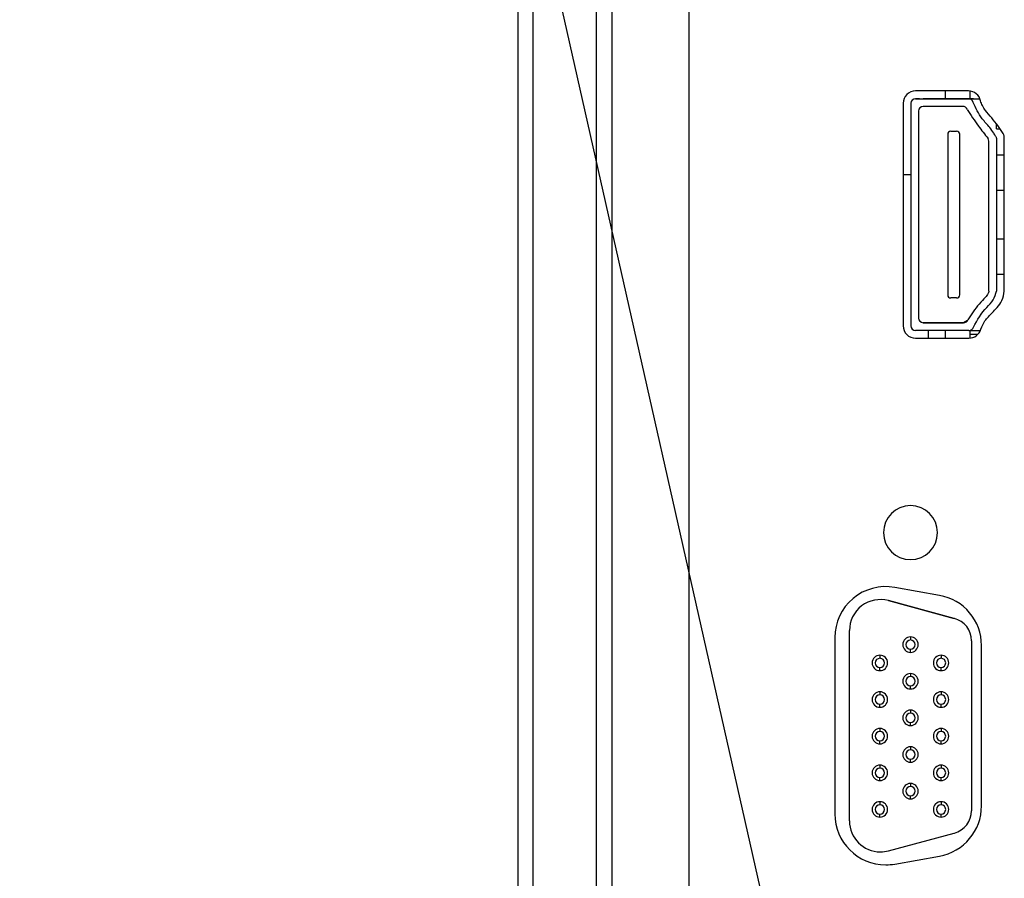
# Model space of a CAD drawing. Header units: millimetres. Extents: x 0 to 1118, y 0 to 864.
# Tile 7 of 256: x 71 to 87, y 311 to 325. Entities that reach past the tile are written whole.
import ezdxf

# ---------------------------------------------------------------- set-up
doc = ezdxf.new("R2010")
doc.units = ezdxf.units.MM
doc.dimstyles.new('SLDDIMSTYLE2', dxfattribs={"dimtxt": 0.18, "dimasz": 0.762, "dimexe": 0, "dimexo": 0.0625, "dimgap": 0, "dimtad": 0, "dimtih": 1, "dimtoh": 1, "dimdec": 0, "dimrnd": 1e-09, "dimzin": 0, "dimdsep": 46, "dimtxsty": 'Standard', "dimblk1": 'DOT', "dimblk2": 'DOT', "dimsah": 1, "dimcen": 0.09, "dimadec": 0, "dimazin": 0, "dimtfac": 0.762, "dimtdec": 0, "dimtofl": 0, "dimtmove": 0, "dimatfit": 3, "dimldrblk": 'DOT', "dimfxl": 1, "dimfrac": 2, "dimtolj": 1, "dimtzin": 0, "dimarcsym": 0})

# ---------------------------------------------------------------- blocks, each defined once
blk = doc.blocks.new('_Dot')
at = {"color": 0, "linetype": 'ByBlock', "lineweight": -2}
blk.add_line((-0.5, 0), (-1, 0), dxfattribs=at)
at = {"color": 0, "linetype": 'ByBlock', "const_width": 0.5}
blk.add_lwpolyline([(-0.25, 0, 1), (0.25, 0, 1)], format="xyb", close=True, dxfattribs=at)

msp = doc.modelspace()

# ---------------------------------------------------------------- linework, layer by layer
at = {"color": 7, "linetype": 'Continuous', "lineweight": 25}
for p, q in [((78.8994, 425.6556), (78.8994, 286.5306)), ((80.1744, 292.2302), (80.1744, 380.0556)), ((80.4244, 292.2302), (80.4244, 380.0556)), ((81.6744, 292.4802), (81.6744, 379.8056)), ((86.1947, 323.7004), (85.3369, 323.7004)), ((85.8244, 323.5754), (85.8244, 323.7004)), ((86.2244, 323.5754), (86.2244, 323.6981)), ((85.3369, 323.5754), (85.3369, 323.5754)), ((85.3369, 323.5754), (86.1947, 323.5754)), ((85.3369, 323.5754), (85.3369, 323.5754)), ((85.3994, 323.5754), (86.0266, 323.5754)), ((85.5732, 323.5754), (85.4637, 323.5754)), ((85.4857, 323.5754), (85.5106, 323.5754)), ((85.5106, 323.5754), (85.5134, 323.5754)), ((85.5382, 323.5754), (85.6477, 323.5754)), ((85.8862, 323.5754), (86.105, 323.5754)), ((85.8862, 323.5754), (85.8862, 323.5754)), ((86.1782, 323.5754), (85.9602, 323.5754)), ((86.1016, 323.5754), (86.1016, 323.5754)), ((86.1294, 323.5754), (86.1349, 323.5754)), ((86.1349, 323.5754), (86.1593, 323.5754)), ((86.1947, 323.5754), (86.1947, 323.5754)), ((86.1947, 323.5754), (86.3801, 323.5754)), ((86.1994, 323.5754), (86.1994, 323.5754)), ((86.2744, 323.5754), (86.38, 323.5754)), ((85.1369, 323.5004), (85.1369, 319.9004)), ((85.2619, 323.5004), (85.2619, 323.5004)), ((85.2619, 323.5004), (85.2619, 319.9004)), ((85.3869, 323.3754), (85.3869, 320.0254)), ((86.1025, 323.4504), (85.4619, 323.4504)), ((86.2682, 323.5153), (86.2682, 323.5153)), ((86.6494, 323.0854), (86.6494, 323.1665)), ((85.8582, 323.0004), (85.8582, 320.4004)), ((85.8582, 323.0004), (85.8582, 323.0004)), ((85.9082, 323.0504), (86.0032, 323.0504)), ((85.9082, 323.0504), (85.9082, 323.0504)), ((85.9082, 323.0504), (86.0032, 323.0504)), ((86.0032, 323.0504), (86.0032, 323.0504)), ((86.0532, 320.4004), (86.0532, 323.0004)), ((86.0532, 323.0004), (86.0532, 323.0004)), ((86.6494, 322.9379), (86.6494, 320.4629)), ((86.7744, 320.4629), (86.7744, 322.9379)), ((86.5244, 320.4629), (86.5244, 322.8889)), ((85.2619, 322.6236), (85.261, 322.6236)), ((85.3879, 322.6236), (85.3869, 322.6236)), ((86.6494, 322.6654), (86.7744, 322.6654)), ((85.2619, 322.3434), (85.1369, 322.3434)), ((85.261, 322.1452), (85.2619, 322.1452)), ((85.3869, 322.1452), (85.3879, 322.1452)), ((86.6494, 322.0935), (86.7744, 322.0935)), ((86.6494, 322.0935), (86.7744, 322.0935)), ((86.6494, 321.3072), (86.7744, 321.3072)), ((85.2619, 321.2556), (85.261, 321.2556)), ((85.3879, 321.2556), (85.3869, 321.2556)), ((85.261, 320.7772), (85.2619, 320.7772)), ((85.3869, 320.7772), (85.3879, 320.7772)), ((86.6494, 320.7354), (86.7744, 320.7354)), ((86.6494, 320.7354), (86.7744, 320.7354)), ((86.0032, 320.3504), (85.9082, 320.3504)), ((85.4619, 319.9504), (86.114, 319.9504)), ((86.1016, 319.9504), (85.4619, 319.9504)), ((85.4619, 319.9504), (85.4619, 319.9504)), ((85.5732, 319.9504), (85.4637, 319.9504)), ((85.4857, 319.9504), (85.5106, 319.9504)), ((85.5106, 319.9504), (85.5134, 319.9504)), ((85.5382, 319.9504), (85.6477, 319.9504)), ((85.8862, 319.9504), (86.105, 319.9504)), ((85.8862, 319.9504), (85.8862, 319.9504)), ((86.114, 319.9504), (85.9602, 319.9504)), ((86.1016, 319.9504), (86.1016, 319.9504)), ((86.1016, 319.9504), (86.114, 319.9504)), ((86.1782, 319.9866), (86.114, 319.9504)), ((86.114, 319.9504), (86.114, 319.9504)), ((86.114, 319.9504), (86.114, 319.9504)), ((86.114, 319.9504), (86.114, 319.9504)), ((86.1349, 319.9534), (86.1593, 319.9656)), ((86.183, 319.9959), (86.183, 319.9959)), ((86.2023, 319.8254), (85.3369, 319.8254)), ((85.5494, 319.7004), (85.5494, 319.8254)), ((85.8244, 319.7004), (85.8244, 319.8254)), ((86.2039, 319.8254), (86.3877, 319.8254)), ((86.2244, 319.7016), (86.2244, 319.8254)), ((86.3453, 319.7605), (86.2244, 319.7605)), ((85.3369, 319.7004), (86.2023, 319.7004)), ((85.7249, 315.5376), (84.9999, 315.6664)), ((85.9655, 315.165), (84.898, 315.452)), ((84.898, 315.452), (84.898, 315.452)), ((84.898, 315.452), (85.9655, 315.165)), ((85.9655, 315.165), (85.9655, 315.165)), ((84.2682, 311.8866), (84.2682, 314.9691)), ((84.2682, 314.9691), (84.2682, 314.9691)), ((84.0307, 314.8541), (84.0307, 312.0016)), ((85.2557, 314.8651), (85.2557, 314.8151)), ((86.2432, 314.8028), (86.2432, 314.8029)), ((86.2432, 314.8028), (86.2432, 312.0528)), ((85.2557, 314.6151), (85.2557, 314.6651)), ((85.2557, 314.6651), (85.2557, 314.6651)), ((86.4057, 312.1303), (86.4057, 314.7253)), ((84.7607, 314.5688), (84.7607, 314.5188)), ((85.7507, 314.5688), (85.7507, 314.5188)), ((84.7607, 314.3188), (84.7607, 314.3688)), ((84.7607, 314.3688), (84.7607, 314.3688)), ((85.7507, 314.3188), (85.7507, 314.3688)), ((85.7507, 314.3688), (85.7507, 314.3688)), ((85.2557, 314.2724), (85.2557, 314.2224)), ((84.7607, 313.9761), (84.7607, 313.9261)), ((85.2557, 314.0724), (85.2557, 314.0725)), ((85.2557, 314.0224), (85.2557, 314.0724)), ((85.7507, 313.9761), (85.7507, 313.9261)), ((84.7607, 313.7261), (84.7607, 313.7761)), ((84.7607, 313.7761), (84.7607, 313.7761)), ((85.2557, 313.6798), (85.2557, 313.6298)), ((85.7507, 313.7261), (85.7507, 313.7761)), ((85.7507, 313.7761), (85.7507, 313.7761)), ((84.7607, 313.3834), (84.7607, 313.3334)), ((85.2557, 313.4298), (85.2557, 313.4798)), ((85.2557, 313.4798), (85.2557, 313.4798)), ((85.7507, 313.3834), (85.7507, 313.3334)), ((84.7607, 313.1834), (84.7607, 313.1835)), ((84.7607, 313.1334), (84.7607, 313.1834)), ((85.7507, 313.1834), (85.7507, 313.1835)), ((85.7507, 313.1334), (85.7507, 313.1834)), ((85.2557, 313.0871), (85.2557, 313.0371)), ((85.2557, 312.8371), (85.2557, 312.8871)), ((85.2557, 312.8871), (85.2557, 312.8871)), ((84.7607, 312.7908), (84.7607, 312.7408)), ((85.7507, 312.7908), (85.7507, 312.7408)), ((84.7607, 312.5408), (84.7607, 312.5908)), ((84.7607, 312.5908), (84.7607, 312.5908)), ((85.7507, 312.5408), (85.7507, 312.5908)), ((85.7507, 312.5908), (85.7507, 312.5908)), ((85.2557, 312.4944), (85.2557, 312.4444)), ((85.2557, 312.2944), (85.2557, 312.2945)), ((85.2557, 312.2444), (85.2557, 312.2944)), ((84.7607, 312.1981), (84.7607, 312.1481)), ((85.7507, 312.1981), (85.7507, 312.1481)), ((84.7607, 311.9481), (84.7607, 311.9981)), ((84.7607, 311.9981), (84.7607, 311.9981)), ((85.7507, 311.9481), (85.7507, 311.9981)), ((85.7507, 311.9981), (85.7507, 311.9981)), ((84.898, 311.4037), (85.9655, 311.6907)), ((84.9999, 311.1893), (85.7249, 311.3181))]:
    msp.add_line(p, q, dxfattribs=at)
at = {"color": 8, "linetype": 'Continuous', "lineweight": 25}
for p, q in [((79.1494, 286.5306), (79.1494, 423.4599)), ((85.5106, 323.5754), (85.5106, 323.5754)), ((85.5382, 323.5754), (85.5382, 323.5754)), ((85.6477, 323.5754), (85.6477, 323.5754)), ((86.6494, 323.0854), (86.7059, 323.0854)), ((85.5106, 319.9504), (85.5106, 319.9504)), ((85.5382, 319.9504), (85.5382, 319.9504)), ((85.6477, 319.9504), (85.6477, 319.9504))]:
    msp.add_line(p, q, dxfattribs=at)
at = {"color": 7, "linetype": 'Continuous', "lineweight": 25, "flags": 128}
for points in [[(85.3994, 323.5754), (85.3873, 323.5754), (85.3755, 323.5754), (85.3647, 323.5754), (85.3552, 323.5754), (85.3475, 323.5754), (85.3417, 323.5754), (85.3381, 323.5754), (85.3369, 323.5754)], [(85.4637, 323.5754), (85.4636, 323.5754), (85.4645, 323.5754), (85.4663, 323.5754), (85.469, 323.5754), (85.4724, 323.5754), (85.4764, 323.5754), (85.4809, 323.5754), (85.4857, 323.5754)], [(85.5134, 323.5754), (85.5179, 323.5754), (85.5223, 323.5754), (85.5264, 323.5754), (85.53, 323.5754), (85.5331, 323.5754), (85.5356, 323.5754), (85.5373, 323.5754), (85.5382, 323.5754)], [(85.7669, 323.5754), (85.7316, 323.5754), (85.6974, 323.5754), (85.6655, 323.5754), (85.637, 323.5754), (85.6128, 323.5754), (85.5937, 323.5754), (85.5803, 323.5754), (85.5732, 323.5754)], [(85.6477, 323.5754), (85.6521, 323.5754), (85.6603, 323.5754), (85.6721, 323.5754), (85.687, 323.5754), (85.7045, 323.5754), (85.7241, 323.5754), (85.7452, 323.5754), (85.7669, 323.5754)], [(85.9602, 323.5754), (85.9524, 323.5754), (85.9386, 323.5754), (85.9194, 323.5754), (85.8952, 323.5754), (85.8669, 323.5754), (85.8354, 323.5754), (85.8018, 323.5754), (85.7669, 323.5754)], [(85.7669, 323.5754), (85.7887, 323.5754), (85.8098, 323.5754), (85.8294, 323.5754), (85.8469, 323.5754), (85.8618, 323.5754), (85.8736, 323.5754), (85.8818, 323.5754), (85.8862, 323.5754)], [(86.1016, 323.5754), (86.1001, 323.5754), (86.0958, 323.5754), (86.0889, 323.5754), (86.0796, 323.5754), (86.0682, 323.5754), (86.0553, 323.5754), (86.0412, 323.5754), (86.0266, 323.5754)], [(86.1994, 323.5754), (86.1957, 323.5754), (86.1851, 323.5754), (86.1692, 323.5754), (86.1505, 323.5754), (86.1318, 323.5754), (86.1159, 323.5754), (86.1053, 323.5754), (86.1016, 323.5754)], [(86.105, 323.5754), (86.1063, 323.5754), (86.1082, 323.5754), (86.1107, 323.5754), (86.1138, 323.5754), (86.1173, 323.5754), (86.1211, 323.5754), (86.1252, 323.5754), (86.1294, 323.5754)], [(86.1593, 323.5754), (86.1639, 323.5754), (86.1682, 323.5754), (86.1719, 323.5754), (86.1749, 323.5754), (86.1771, 323.5754), (86.1784, 323.5754), (86.1788, 323.5754), (86.1782, 323.5754)], [(86.2744, 323.5754), (86.2598, 323.5754), (86.2457, 323.5754), (86.2328, 323.5754), (86.2214, 323.5754), (86.2121, 323.5754), (86.2052, 323.5754), (86.2009, 323.5754), (86.1994, 323.5754)], [(85.4637, 319.9504), (85.4636, 319.9504), (85.4645, 319.9504), (85.4663, 319.9504), (85.469, 319.9504), (85.4724, 319.9504), (85.4764, 319.9504), (85.4809, 319.9504), (85.4857, 319.9504)], [(85.5134, 319.9504), (85.5179, 319.9504), (85.5223, 319.9504), (85.5264, 319.9504), (85.53, 319.9504), (85.5331, 319.9504), (85.5356, 319.9504), (85.5373, 319.9504), (85.5382, 319.9504)], [(85.7669, 319.9504), (85.7316, 319.9504), (85.6974, 319.9504), (85.6655, 319.9504), (85.637, 319.9504), (85.6128, 319.9504), (85.5937, 319.9504), (85.5803, 319.9504), (85.5732, 319.9504)], [(85.6477, 319.9504), (85.6521, 319.9504), (85.6603, 319.9504), (85.6721, 319.9504), (85.687, 319.9504), (85.7045, 319.9504), (85.7241, 319.9504), (85.7452, 319.9504), (85.7669, 319.9504)], [(85.7669, 319.9504), (85.7887, 319.9504), (85.8098, 319.9504), (85.8294, 319.9504), (85.8469, 319.9504), (85.8618, 319.9504), (85.8736, 319.9504), (85.8818, 319.9504), (85.8862, 319.9504)], [(85.9602, 319.9504), (85.9524, 319.9504), (85.9386, 319.9504), (85.9194, 319.9504), (85.8952, 319.9504), (85.8669, 319.9504), (85.8354, 319.9504), (85.8018, 319.9504), (85.7669, 319.9504)], [(86.114, 319.9504), (86.1112, 319.9504), (86.1087, 319.9504), (86.1066, 319.9504), (86.1048, 319.9504), (86.1034, 319.9504), (86.1024, 319.9504), (86.1018, 319.9504), (86.1016, 319.9504)], [(86.105, 319.9504), (86.1056, 319.9504), (86.1063, 319.9504), (86.1072, 319.9504), (86.1083, 319.9504), (86.1095, 319.9504), (86.1109, 319.9504), (86.1124, 319.9504), (86.114, 319.9504)]]:
    msp.add_lwpolyline(points, dxfattribs=at)
at = {"color": 7, "linetype": 'Continuous', "lineweight": 25}
for centre, radius, start, end in [((85.3369, 323.5004), 0.2, 90, 180), ((86.1947, 323.5004), 0.2, 11.45584, 90), ((85.3369, 323.5004), 0.075, 90, 180), ((85.3369, 323.5004), 0.075, 90, 180), ((86.1947, 323.5004), 0.075, 11.45575, 90), ((86.1947, 323.5004), 0.075, 11.45575, 90), ((85.4619, 323.3754), 0.075, 90, 180), ((86.1025, 323.3754), 0.075, 21.64924, 90), ((85.9082, 323.0004), 0.05, 90, 180), ((85.9082, 323.0004), 0.05, 90, 180), ((86.0032, 323.0004), 0.05, 0, 90), ((86.0032, 323.0004), 0.05, 0, 90), ((86.4494, 322.8889), 0.075, 0, 34.12354), ((85.9082, 320.4004), 0.05, 180, 270), ((86.0032, 320.4004), 0.05, 270, 0), ((85.4619, 320.0254), 0.075, 180, 270), ((85.4619, 320.0254), 0.075, 180, 270), ((85.3369, 319.9004), 0.2, 180, 270), ((85.3369, 319.9004), 0.075, 180, 270), ((86.114, 320.0254), 0.075, 270, 336.84642), ((86.114, 320.0254), 0.075, 270, 336.84642), ((86.2023, 319.9004), 0.075, 270, 344.33978), ((86.2023, 319.9004), 0.2, 270, 344.33978), ((85.2557, 316.5528), 0.4375, 90, 270), ((85.2557, 316.5528), 0.4375, 270, 90), ((84.8557, 314.8541), 0.825, 79.93004, 180), ((84.7682, 314.9691), 0.5, 74.95417, 180), ((84.7682, 314.9691), 0.5, 74.95417, 180), ((85.5807, 314.7253), 0.825, 0, 79.93004), ((85.8682, 314.8028), 0.375, 0, 74.95417), ((85.8682, 314.8029), 0.375, 0, 74.95417), ((85.2557, 314.7401), 0.125, 90, 270), ((85.2557, 314.7401), 0.075, 90, 270), ((85.2557, 314.7401), 0.125, 270, 90), ((85.2557, 314.7401), 0.075, 270, 90), ((85.2557, 314.7401), 0.075, 180, 270), ((85.2557, 314.7401), 0.075, 270, 0), ((84.7607, 314.4438), 0.125, 90, 270), ((84.7607, 314.4438), 0.075, 90, 270), ((84.7607, 314.4438), 0.125, 270, 90), ((84.7607, 314.4438), 0.075, 270, 90), ((85.7507, 314.4438), 0.125, 90, 270), ((85.7507, 314.4438), 0.075, 90, 270), ((85.7507, 314.4438), 0.125, 270, 90), ((85.7507, 314.4438), 0.075, 270, 90), ((84.7607, 314.4438), 0.075, 180, 270), ((84.7607, 314.4438), 0.075, 270, 0), ((85.7507, 314.4438), 0.075, 180, 270), ((85.7507, 314.4438), 0.075, 270, 0), ((85.2557, 314.1474), 0.125, 90, 270), ((85.2557, 314.1474), 0.075, 90, 270), ((85.2557, 314.1475), 0.075, 180, 270), ((85.2557, 314.1474), 0.125, 270, 90), ((85.2557, 314.1474), 0.075, 270, 90), ((85.2557, 314.1475), 0.075, 270, 0), ((84.7607, 313.8511), 0.125, 90, 270), ((84.7607, 313.8511), 0.125, 270, 90), ((85.7507, 313.8511), 0.125, 90, 270), ((85.7507, 313.8511), 0.125, 270, 90), ((84.7607, 313.8511), 0.075, 90, 270), ((84.7607, 313.8511), 0.075, 180, 270), ((84.7607, 313.8511), 0.075, 270, 90), ((84.7607, 313.8511), 0.075, 270, 0), ((85.7507, 313.8511), 0.075, 90, 270), ((85.7507, 313.8511), 0.075, 180, 270), ((85.7507, 313.8511), 0.075, 270, 90), ((85.7507, 313.8511), 0.075, 270, 0), ((85.2557, 313.5548), 0.125, 90, 270), ((85.2557, 313.5548), 0.125, 270, 90), ((85.2557, 313.5548), 0.075, 90, 270), ((85.2557, 313.5548), 0.075, 180, 270), ((85.2557, 313.5548), 0.075, 270, 90), ((85.2557, 313.5548), 0.075, 270, 0), ((84.7607, 313.2584), 0.125, 90, 270), ((84.7607, 313.2584), 0.075, 90, 270), ((84.7607, 313.2584), 0.125, 270, 90), ((84.7607, 313.2584), 0.075, 270, 90), ((85.7507, 313.2584), 0.125, 90, 270), ((85.7507, 313.2584), 0.075, 90, 270), ((85.7507, 313.2584), 0.125, 270, 90), ((85.7507, 313.2584), 0.075, 270, 90), ((84.7607, 313.2585), 0.075, 180, 270), ((84.7607, 313.2585), 0.075, 270, 0), ((85.7507, 313.2585), 0.075, 180, 270), ((85.7507, 313.2585), 0.075, 270, 0), ((85.2557, 312.9621), 0.125, 90, 270), ((85.2557, 312.9621), 0.075, 90, 270), ((85.2557, 312.9621), 0.125, 270, 90), ((85.2557, 312.9621), 0.075, 270, 90), ((85.2557, 312.9621), 0.075, 180, 270), ((85.2557, 312.9621), 0.075, 270, 0), ((84.7607, 312.6658), 0.125, 90, 270), ((84.7607, 312.6658), 0.075, 90, 270), ((84.7607, 312.6658), 0.125, 270, 90), ((84.7607, 312.6658), 0.075, 270, 90), ((85.7507, 312.6658), 0.125, 90, 270), ((85.7507, 312.6658), 0.075, 90, 270), ((85.7507, 312.6658), 0.125, 270, 90), ((85.7507, 312.6658), 0.075, 270, 90), ((84.7607, 312.6658), 0.075, 180, 270), ((84.7607, 312.6658), 0.075, 270, 0), ((85.7507, 312.6658), 0.075, 180, 270), ((85.7507, 312.6658), 0.075, 270, 0), ((85.2557, 312.3694), 0.125, 90, 270), ((85.2557, 312.3694), 0.075, 90, 270), ((85.2557, 312.3694), 0.125, 270, 90), ((85.2557, 312.3694), 0.075, 270, 90), ((85.2557, 312.3695), 0.075, 180, 270), ((85.2557, 312.3695), 0.075, 270, 0), ((84.7607, 312.0731), 0.125, 90, 270), ((84.7607, 312.0731), 0.075, 90, 270), ((84.7607, 312.0731), 0.075, 180, 270), ((84.7607, 312.0731), 0.125, 270, 90), ((84.7607, 312.0731), 0.075, 270, 90), ((84.7607, 312.0731), 0.075, 270, 0), ((85.7507, 312.0731), 0.125, 90, 270), ((85.7507, 312.0731), 0.075, 90, 270), ((85.7507, 312.0731), 0.075, 180, 270), ((85.5807, 312.1303), 0.825, 280.06996, 0), ((85.7507, 312.0731), 0.125, 270, 90), ((85.7507, 312.0731), 0.075, 270, 90), ((85.7507, 312.0731), 0.075, 270, 0), ((84.8557, 312.0016), 0.825, 180, 270), ((85.8682, 312.0528), 0.375, 285.04583, 0), ((84.7682, 311.8866), 0.5, 180, 270), ((84.7682, 311.8866), 0.5, 270, 285.04583), ((84.8557, 312.0016), 0.825, 270, 280.06996)]:
    msp.add_arc(centre, radius, start, end, dxfattribs=at)
for points, knots in [([(86.7744, 322.9379), (86.7742, 322.9475), (86.7739, 322.9626), (86.7708, 322.9812), (86.7621, 322.9952), (86.7334, 323.0495), (86.6429, 323.1884), (86.5125, 323.323), (86.4166, 323.4584), (86.399, 323.5138), (86.3907, 323.5401)], [0, 0, 0, 0, 0.0400876, 0.0629622, 0.0765115, 0.1079899, 0.3184125, 0.7600489, 0.8862183, 1, 1, 1, 1]), ([(86.1722, 323.403), (86.2313, 323.3118), (86.3368, 323.149), (86.4581, 322.9976), (86.5115, 322.931)], [0, 0, 0, 0, 0.5600202, 1, 1, 1, 1]), ([(86.6494, 322.9379), (86.6493, 322.9387), (86.6491, 322.9408), (86.6473, 322.9454), (86.6426, 322.9555), (86.6289, 322.9794), (86.5943, 323.0327), (86.5258, 323.1298), (86.3836, 323.2752), (86.3123, 323.4235), (86.2682, 323.5153)], [0, 0, 0, 0, 0.0037201, 0.0091692, 0.0211086, 0.0516085, 0.1283691, 0.2953948, 0.5642201, 1, 1, 1, 1]), ([(86.5244, 320.4629), (86.5242, 320.459), (86.5236, 320.4501), (86.5185, 320.435), (86.5026, 320.4043), (86.4541, 320.3403), (86.3252, 320.2163), (86.2404, 320.0849), (86.183, 319.9959)], [0, 0, 0, 0, 0.01991728, 0.04601345, 0.08092854, 0.1981545, 0.4572692, 1, 1, 1, 1]), ([(86.2745, 319.8801), (86.3382, 319.9918), (86.4285, 320.15), (86.6059, 320.3101), (86.6351, 320.4126), (86.6494, 320.4629)], [0, 0, 0, 0, 0.5506321, 0.7799916, 1, 1, 1, 1]), ([(86.3949, 319.8464), (86.414, 319.8922), (86.4559, 319.9928), (86.5668, 320.0939), (86.6611, 320.2008), (86.7517, 320.3098), (86.7665, 320.4096), (86.7744, 320.4629)], [0, 0, 0, 0, 0.2000204, 0.438565, 0.5979826, 0.7852181, 1, 1, 1, 1]), ([(86.1294, 319.952), (86.1263, 319.9515), (86.1208, 319.9505), (86.1161, 319.9504), (86.114, 319.9504)], [0, 0, 0, 0, 0.5608922, 1, 1, 1, 1]), ([(86.1349, 319.9534), (86.1339, 319.9531), (86.1321, 319.9526), (86.1302, 319.9522), (86.1294, 319.952)], [0, 0, 0, 0, 0.5633672, 1, 1, 1, 1]), ([(86.1593, 319.9656), (86.1628, 319.9686), (86.1695, 319.9742), (86.1748, 319.9814), (86.1775, 319.9855), (86.1786, 319.9873), (86.179, 319.9879), (86.1784, 319.987), (86.1782, 319.9866)], [0, 0, 0, 0, 0.3131571, 0.577349, 0.6962839, 0.7994195, 0.8997384, 1, 1, 1, 1])]:
    msp.add_open_spline(points, degree=3, knots=knots, dxfattribs=at)

# ---------------------------------------------------------------- leaders
at = {"color": 7, "linetype": 'Continuous', "lineweight": 0}
msp.add_leader([(86.1772, 295.9157), (40.3495, 499.3252), (46.6995, 499.3252)], dimstyle='SLDDIMSTYLE2', dxfattribs=at)

doc.saveas('drawing.dxf')
